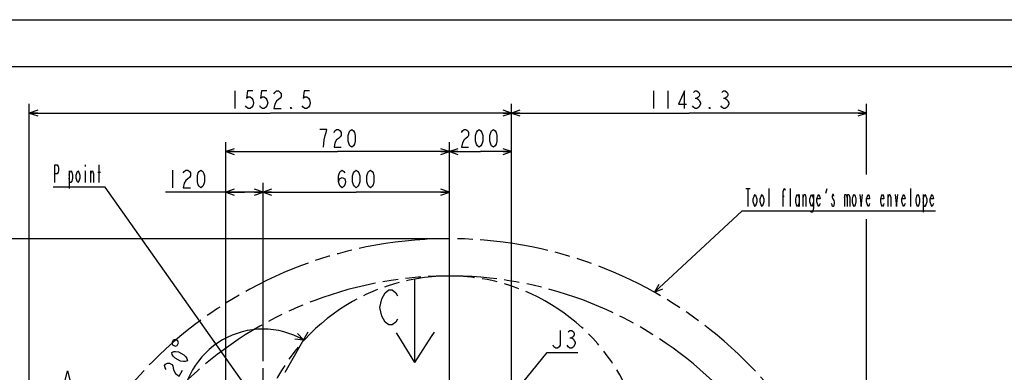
# Model space of a CAD drawing. Header units: millimetres. Extents: x 0 to 1249, y 0 to 420.
# Tile 87 of 104: x 267 to 478, y 344 to 420. Entities that reach past the tile are written whole.
import ezdxf

# ---------------------------------------------------------------- set-up
doc = ezdxf.new("R2010")
doc.units = ezdxf.units.MM
doc.header["$LTSCALE"] = 32.67
doc.linetypes.add('CENTER', pattern=[0.6, 0.375, -0.075, 0.075, -0.075])
doc.linetypes.add('PHANTOM', pattern=[0.8, 0.45, -0.05, 0.1, -0.05, 0.1, -0.05])
doc.layers.get('0').update_dxf_attribs({"linetype": 'CONTINUOUS'})
for name, color, linetype in [('AXIS', 7, 'CONTINUOUS'), ('CRV2', 7, 'CONTINUOUS'), ('DRA_ITEM', 7, 'CONTINUOUS'), ('DRIV_DIM', 7, 'CONTINUOUS')]:
    doc.layers.add(name, color=color, linetype=linetype)
doc.styles.get("Standard").update_dxf_attribs({"font": 'txt', "width": 0.8})
doc.dimstyles.new('DIMSTYLE_3', dxfattribs={"dimtxt": 3.8, "dimasz": 1.8, "dimexe": 2, "dimexo": 1.5, "dimgap": 0.95, "dimtad": 1, "dimdec": 3, "dimlfac": 15, "dimdsep": 46, "dimtxsty": 'STANDARD', "dimblk": 'OPEN', "dimblk1": 'OPEN', "dimblk2": 'OPEN', "dimcen": 0.09, "dimadec": 0, "dimazin": 0, "dimtp": 0.001, "dimtm": 0.001, "dimtfac": 1, "dimtdec": 3, "dimtofl": 0, "dimtmove": 0, "dimatfit": 3, "dimldrblk": 'OPEN', "dimfxl": 1, "dimtolj": 1, "dimarcsym": 0})
doc.dimstyles.new('DIMSTYLE_4', dxfattribs={"dimtxt": 3.8, "dimasz": 1.8, "dimexe": 2, "dimexo": 1.5, "dimgap": 0.95, "dimtad": 1, "dimdec": 1, "dimlfac": 15, "dimdsep": 46, "dimtxsty": 'STANDARD', "dimblk": 'OPEN', "dimblk1": 'OPEN', "dimblk2": 'OPEN', "dimcen": 0.09, "dimadec": 0, "dimazin": 0, "dimtp": 0.001, "dimtm": 0.001, "dimtfac": 1, "dimtdec": 1, "dimtofl": 0, "dimtmove": 0, "dimatfit": 3, "dimldrblk": 'OPEN', "dimfxl": 1, "dimtolj": 1, "dimarcsym": 0})
doc.dimstyles.new('DIMSTYLE_6', dxfattribs={"dimtxt": 3.8, "dimasz": 1.8, "dimexe": 2, "dimexo": 1.5, "dimgap": 1.9, "dimtad": 1, "dimdec": 3, "dimlfac": 15, "dimdsep": 46, "dimtxsty": 'STANDARD', "dimblk": 'OPEN', "dimblk1": 'OPEN', "dimblk2": 'OPEN', "dimcen": 0.09, "dimadec": 0, "dimazin": 0, "dimtp": 0.5, "dimtm": 0.5, "dimtfac": 1, "dimtdec": 3, "dimtofl": 0, "dimtmove": 0, "dimatfit": 3, "dimldrblk": 'OPEN', "dimfxl": 1, "dimtolj": 1, "dimarcsym": 0})

# ---------------------------------------------------------------- blocks, each defined once
blk = doc.blocks.new('_OPEN')
at = {"color": 0, "linetype": 'BYBLOCK'}
for p, q in [((0, 0), (-1, 0.34)), ((-1, -0.34), (0, 0)), ((-1, 0), (0, 0))]:
    blk.add_line(p, q, dxfattribs=at)
blk = doc.blocks.new('*D7')
at = {"layer": 'DRIV_DIM', "color": 2, "linetype": 'CONTINUOUS'}
for p, q in [((359.2, 335.85), (359.2, 393.71)), ((372.53, 291.53), (372.53, 393.71)), ((359.2, 391.71), (365.86, 391.71)), ((372.53, 391.71), (365.86, 391.71))]:
    blk.add_line(p, q, dxfattribs=at)
at = {"layer": 'DRIV_DIM', "color": 2, "linetype": 'CONTINUOUS', "xscale": 1.8, "yscale": 1.8, "zscale": 1.8, "rotation": 180}
blk.add_blockref('_OPEN', (359.2, 391.71), dxfattribs=at)
at = {"layer": 'DRIV_DIM', "color": 2, "linetype": 'CONTINUOUS', "xscale": 1.8, "yscale": 1.8, "zscale": 1.8}
blk.add_blockref('_OPEN', (372.53, 391.71), dxfattribs=at)
blk = doc.blocks.new('*D8')
at = {"layer": 'DRIV_DIM', "color": 2, "linetype": 'CONTINUOUS'}
for p, q in [((319.2, 346.81), (319.2, 385.02)), ((359.2, 335.85), (359.2, 385.02)), ((319.2, 383.02), (339.2, 383.02)), ((359.2, 383.02), (339.2, 383.02))]:
    blk.add_line(p, q, dxfattribs=at)
at = {"layer": 'DRIV_DIM', "color": 2, "linetype": 'CONTINUOUS', "xscale": 1.8, "yscale": 1.8, "zscale": 1.8, "rotation": 180}
blk.add_blockref('_OPEN', (319.2, 383.02), dxfattribs=at)
at = {"layer": 'DRIV_DIM', "color": 2, "linetype": 'CONTINUOUS', "xscale": 1.8, "yscale": 1.8, "zscale": 1.8}
blk.add_blockref('_OPEN', (359.2, 383.02), dxfattribs=at)
blk = doc.blocks.new('*D9')
at = {"layer": 'DRIV_DIM', "color": 2, "linetype": 'CONTINUOUS'}
for p, q in [((311.2, 339.74), (311.2, 385.02)), ((319.2, 346.81), (319.2, 385.02)), ((315.2, 383.02), (298.28, 383.02)), ((311.2, 383.02), (315.2, 383.02)), ((319.2, 383.02), (315.2, 383.02))]:
    blk.add_line(p, q, dxfattribs=at)
at = {"layer": 'DRIV_DIM', "color": 2, "linetype": 'CONTINUOUS', "xscale": 1.8, "yscale": 1.8, "zscale": 1.8, "rotation": 180}
blk.add_blockref('_OPEN', (311.2, 383.02), dxfattribs=at)
at = {"layer": 'DRIV_DIM', "color": 2, "linetype": 'CONTINUOUS', "xscale": 1.8, "yscale": 1.8, "zscale": 1.8}
blk.add_blockref('_OPEN', (319.2, 383.02), dxfattribs=at)
blk = doc.blocks.new('*D10')
at = {"layer": 'DRIV_DIM', "color": 2, "linetype": 'CONTINUOUS'}
for p, q in [((311.2, 339.74), (311.2, 393.71)), ((359.2, 335.85), (359.2, 393.71)), ((311.2, 391.71), (335.2, 391.71)), ((359.2, 391.71), (335.2, 391.71))]:
    blk.add_line(p, q, dxfattribs=at)
at = {"layer": 'DRIV_DIM', "color": 2, "linetype": 'CONTINUOUS', "xscale": 1.8, "yscale": 1.8, "zscale": 1.8, "rotation": 180}
blk.add_blockref('_OPEN', (311.2, 391.71), dxfattribs=at)
at = {"layer": 'DRIV_DIM', "color": 2, "linetype": 'CONTINUOUS', "xscale": 1.8, "yscale": 1.8, "zscale": 1.8}
blk.add_blockref('_OPEN', (359.2, 391.71), dxfattribs=at)
blk = doc.blocks.new('*D11')
at = {"layer": 'DRIV_DIM', "color": 2, "linetype": 'CONTINUOUS'}
for p, q in [((269.03, 284.38), (269.03, 401.98)), ((372.53, 291.53), (372.53, 401.98)), ((269.03, 399.98), (320.78, 399.98)), ((372.53, 399.98), (320.78, 399.98))]:
    blk.add_line(p, q, dxfattribs=at)
at = {"layer": 'DRIV_DIM', "color": 2, "linetype": 'CONTINUOUS', "xscale": 1.8, "yscale": 1.8, "zscale": 1.8, "rotation": 180}
blk.add_blockref('_OPEN', (269.03, 399.98), dxfattribs=at)
at = {"layer": 'DRIV_DIM', "color": 2, "linetype": 'CONTINUOUS', "xscale": 1.8, "yscale": 1.8, "zscale": 1.8}
blk.add_blockref('_OPEN', (372.53, 399.98), dxfattribs=at)
blk = doc.blocks.new('*D12')
at = {"layer": 'DRIV_DIM', "color": 2, "linetype": 'CONTINUOUS'}
for p, q in [((357.7, 373.04), (254.48, 373.04)), ((256.48, 373.04), (256.48, 314.63)), ((256.48, 256.21), (256.48, 314.63)), ((271.57, 256.21), (254.48, 256.21))]:
    blk.add_line(p, q, dxfattribs=at)
at = {"layer": 'DRIV_DIM', "color": 2, "linetype": 'CONTINUOUS', "xscale": 1.8, "yscale": 1.8, "zscale": 1.8}
for p, rotation in [((256.48, 373.04), 90), ((256.48, 256.21), 270)]:
    blk.add_blockref('_OPEN', p, dxfattribs=dict(at, rotation=rotation))
blk = doc.blocks.new('*D14')
at = {"layer": 'DRIV_DIM', "color": 2, "linetype": 'CONTINUOUS'}
for p, q in [((372.53, 291.53), (372.53, 401.98)), ((448.75, 386.82), (448.75, 401.98)), ((372.53, 399.98), (410.64, 399.98)), ((448.75, 399.98), (410.64, 399.98)), ((448.75, 291.32), (448.75, 377.21))]:
    blk.add_line(p, q, dxfattribs=at)
at = {"layer": 'DRIV_DIM', "color": 2, "linetype": 'CONTINUOUS', "xscale": 1.8, "yscale": 1.8, "zscale": 1.8, "rotation": 180}
blk.add_blockref('_OPEN', (372.53, 399.98), dxfattribs=at)
at = {"layer": 'DRIV_DIM', "color": 2, "linetype": 'CONTINUOUS', "xscale": 1.8, "yscale": 1.8, "zscale": 1.8}
blk.add_blockref('_OPEN', (448.75, 399.98), dxfattribs=at)
blk = doc.blocks.new('*D28')
at = {"layer": 'DRIV_DIM', "color": 2, "linetype": 'CONTINUOUS'}
for p, q in [((323.95, 344.44), (328.92, 353.06)), ((308.59, 336.21), (299.74, 336.21))]:
    blk.add_line(p, q, dxfattribs=at)
for points in [[(326.04, 351.59), (327.92, 351.32), (326.6, 352.69)], [(301.22, 338.04), (301.74, 336.21), (302.45, 337.98)]]:
    blk.add_lwpolyline(points, dxfattribs=at)
for start, end in [(60, 120), (120, 180)]:
    blk.add_arc((319.2, 336.21), 17.45, start, end, dxfattribs=at)
blk = doc.blocks.new('ARROW_BL2', base_point=(351.93, 355.37))
at = {"layer": 'DRA_ITEM', "color": 5, "linetype": 'CONTINUOUS'}
for p, q in [((351.78, 362.83), (351.78, 364.27)), ((351.78, 361.47), (351.78, 362.83)), ((351.78, 346.47), (351.78, 361.47)), ((355.38, 352.04), (356, 353.01)), ((348.37, 352.04), (347.85, 352.88)), ((351.78, 346.47), (348.37, 352.04)), ((351.78, 346.47), (355.38, 352.04))]:
    blk.add_line(p, q, dxfattribs=at)

msp = doc.modelspace()

# ---------------------------------------------------------------- linework, layer by layer
at = {"color": 7, "linetype": 'CONTINUOUS'}
for p, q in [((12.377365, 420), (584.301025, 420)), ((10, 410), (584, 410))]:
    msp.add_line(p, q, dxfattribs=at)
at = {"layer": 'AXIS', "color": 7, "linetype": 'CENTER'}
msp.add_line((319.19709, 336.210448), (319.19709, 345.314266), dxfattribs=at)
at = {"layer": 'CRV2', "color": 4, "linetype": 'PHANTOM'}
for centre, radius, start, end in [((359.19709, 282.877114), 90.163702, 10, 260), ((359.19709, 282.877114), 82.163702, 10, 260), ((359.19709, 322.877114), 42.163702, 11.56505118, 155.56980203)]:
    msp.add_arc(centre, radius, start, end, dxfattribs=at)
at = {"layer": 'DRA_ITEM', "color": 2, "linetype": 'CONTINUOUS'}
for p, q in [((277.574598, 387.607958), (277.574598, 383.807938)), ((280.994593, 388.874595), (280.994593, 388.557944)), ((280.994593, 387.607958), (280.994593, 385.074612)), ((282.229598, 385.074612), (282.229598, 387.607958)), ((283.749602, 387.291271), (284.319601, 387.291271)), ((284.034601, 385.074612), (284.034601, 388.874595)), ((284.7946, 384.124607), (274.1546, 384.124607)), ((285.2946, 384.124607), (284.7946, 384.124607)), ((319.19709, 336.210448), (285.2946, 384.124607)), ((422.812311, 383.778898), (423.762297, 383.778898)), ((423.287322, 383.778898), (423.287322, 379.978915)), ((427.847316, 379.978915), (427.847316, 383.778898)), ((432.40731, 379.978915), (432.40731, 383.778898)), ((440.007313, 382.828912), (440.292312, 383.778898)), ((458.247326, 379.978915), (458.247326, 383.778898)), ((430.697313, 382.195575), (431.0773, 382.195575)), ((434.30732, 382.512225), (434.30732, 379.978915)), ((435.162319, 379.978915), (435.162319, 382.512225)), ((443.997308, 382.512225), (443.997308, 379.978915)), ((453.402296, 379.978915), (453.402296, 382.512225)), ((460.90731, 382.512225), (460.90731, 378.712242)), ((403.254888, 361.543522), (422.027309, 379.028899)), ((422.027309, 379.028899), (422.527309, 379.028899)), ((422.527309, 379.028899), (463.567309, 379.028899)), ((385.074422, 351.780012), (385.454446, 351.780012)), ((359.19709, 322.877114), (380.204432, 348.613345)), ((380.204432, 348.613345), (380.704432, 348.613345)), ((380.704432, 348.613345), (386.784432, 348.613345))]:
    msp.add_line(p, q, dxfattribs=at)
for points in [[(274.534607, 385.074612), (274.534607, 388.874595), (275.009601, 388.874595), (275.199595, 388.557944), (275.2946, 388.241258), (275.2946, 387.607958), (275.199595, 387.291271), (275.009601, 386.974621), (274.534607, 386.974621)], [(277.574598, 386.657935), (277.764591, 387.291271), (277.954603, 387.607958), (278.144597, 387.291271), (278.334591, 386.657935), (278.334591, 386.024598), (278.144597, 385.391262), (277.954603, 385.074612), (277.764591, 385.074612), (277.574598, 386.024598)], [(279.854595, 386.024598), (279.664601, 385.391262), (279.474607, 385.074612), (279.284595, 385.391262), (279.094602, 386.024598), (279.094602, 386.657935), (279.284595, 387.291271), (279.474607, 387.607958), (279.664601, 387.291271), (279.854595, 386.657935), (279.854595, 386.024598)], [(282.229598, 386.974621), (282.419591, 387.607958), (282.609603, 387.607958), (282.799597, 386.974621), (282.799597, 385.074612)], [(430.887324, 379.978915), (430.887324, 383.145562), (431.0773, 383.778898), (431.172324, 383.778898), (431.267312, 383.462248)], [(425.187296, 380.928902), (424.99732, 380.295565), (424.807308, 379.978915), (424.617296, 380.295565), (424.427321, 380.928902), (424.427321, 381.562239), (424.617296, 382.195575), (424.807308, 382.512225), (424.99732, 382.195575), (425.187296, 381.562239), (425.187296, 380.928902)], [(426.707318, 380.928902), (426.517306, 380.295565), (426.327294, 379.978915), (426.137318, 380.295565), (425.947307, 380.928902), (425.947307, 381.562239), (426.137318, 382.195575), (426.327294, 382.512225), (426.517306, 382.195575), (426.707318, 381.562239), (426.707318, 380.928902)], [(434.30732, 380.928902), (434.117308, 380.295565), (433.927296, 379.978915), (433.737321, 380.295565), (433.547309, 380.928902), (433.547309, 381.562239), (433.737321, 382.195575), (433.927296, 382.512225), (434.117308, 382.195575), (434.30732, 381.562239)], [(435.162319, 381.878889), (435.352295, 382.512225), (435.542306, 382.512225), (435.732318, 381.878889), (435.732318, 379.978915)], [(437.347292, 380.928902), (437.157316, 380.295565), (436.967305, 379.978915), (436.777293, 380.295565), (436.587317, 380.928902), (436.587317, 381.562239), (436.777293, 382.195575), (436.967305, 382.512225), (437.157316, 382.195575), (437.347292, 381.562239)], [(437.347292, 382.512225), (437.347292, 379.662229), (437.252304, 379.028892), (437.157316, 378.712242), (436.777293, 378.712242), (436.682305, 379.028892)], [(438.772326, 380.612216), (438.677302, 380.295565), (438.487327, 379.978915), (438.297315, 380.295565), (438.107303, 380.928902), (438.107303, 381.562239), (438.297315, 382.195575), (438.487327, 382.512225), (438.677302, 382.195575), (438.772326, 381.562239), (438.107303, 381.562239)], [(441.812298, 380.612216), (441.622323, 379.978915), (441.432311, 379.978915), (441.337323, 380.295565), (441.242299, 380.612216)], [(441.717311, 382.195575), (441.622323, 382.512225), (441.432311, 382.512225), (441.337323, 382.195575), (441.337323, 381.878889), (441.527299, 381.562239), (441.717311, 381.245552), (441.812298, 380.928902), (441.812298, 380.612216)], [(443.997308, 381.878889), (444.187319, 382.512225), (444.377295, 382.512225), (444.567307, 381.878889), (444.567307, 379.978915)], [(444.567307, 381.878889), (444.757319, 382.512225), (444.947294, 382.512225), (445.137306, 381.878889), (445.137306, 379.978915)], [(446.467317, 380.928902), (446.277305, 380.295565), (446.087293, 379.978915), (445.897317, 380.295565), (445.707305, 380.928902), (445.707305, 381.562239), (445.897317, 382.195575), (446.087293, 382.512225), (446.277305, 382.195575), (446.467317, 381.562239), (446.467317, 380.928902)], [(447.322315, 382.512225), (447.607315, 379.978915), (447.892315, 382.512225)], [(449.412301, 380.612216), (449.317313, 380.295565), (449.127301, 379.978915), (448.937325, 380.295565), (448.747314, 380.928902), (448.747314, 381.562239), (448.937325, 382.195575), (449.127301, 382.512225), (449.317313, 382.195575), (449.412301, 381.562239), (448.747314, 381.562239)], [(452.452309, 380.612216), (452.357321, 380.295565), (452.167309, 379.978915), (451.977297, 380.295565), (451.787322, 380.928902), (451.787322, 381.562239), (451.977297, 382.195575), (452.167309, 382.512225), (452.357321, 382.195575), (452.452309, 381.562239), (451.787322, 381.562239)], [(453.402296, 381.878889), (453.592307, 382.512225), (453.782319, 382.512225), (453.972295, 381.878889), (453.972295, 379.978915)], [(454.922318, 382.512225), (455.207317, 379.978915), (455.492317, 382.512225)], [(457.012303, 380.612216), (456.917315, 380.295565), (456.727303, 379.978915), (456.537292, 380.295565), (456.347316, 380.928902), (456.347316, 381.562239), (456.537292, 382.195575), (456.727303, 382.512225), (456.917315, 382.195575), (457.012303, 381.562239), (456.347316, 381.562239)], [(460.147299, 380.928902), (459.957323, 380.295565), (459.767312, 379.978915), (459.5773, 380.295565), (459.387324, 380.928902), (459.387324, 381.562239), (459.5773, 382.195575), (459.767312, 382.512225), (459.957323, 382.195575), (460.147299, 381.562239), (460.147299, 380.928902)], [(460.90731, 381.562239), (461.097322, 382.195575), (461.287297, 382.512225), (461.477309, 382.195575), (461.667321, 381.562239), (461.667321, 380.928902), (461.477309, 380.295565), (461.287297, 379.978915), (461.097322, 379.978915), (460.90731, 380.928902)], [(463.092319, 380.612216), (462.997295, 380.295565), (462.80732, 379.978915), (462.617308, 380.295565), (462.427296, 380.928902), (462.427296, 381.562239), (462.617308, 382.195575), (462.80732, 382.512225), (462.997295, 382.195575), (463.092319, 381.562239), (462.427296, 381.562239)], [(344.682784, 360.175374), (345.432753, 361.42537), (346.182758, 362.050368), (346.932762, 362.050368), (347.682767, 361.42537), (348.057751, 360.800372)], [(404.152427, 363.22085), (403.254888, 361.543522), (404.991635, 362.319871)], [(345.432753, 355.175391), (344.682784, 356.425387), (344.307764, 358.300381), (344.682784, 360.175374)], [(348.057751, 355.800389), (347.682767, 355.175391), (346.932762, 354.550393), (346.182758, 354.550393), (345.432753, 355.175391)], [(382.984437, 353.363336), (382.984437, 350.196689), (382.794425, 349.880003), (382.414437, 349.563353), (382.03445, 349.563353), (381.654426, 349.880003), (381.464414, 350.196689)], [(384.694434, 353.046686), (385.074422, 353.363336), (385.454446, 353.363336), (385.834433, 353.046686), (386.024445, 352.729999), (386.024445, 352.413349), (385.834433, 352.096663), (385.454446, 351.780012), (385.834433, 351.463362), (386.024445, 351.146676), (386.21442, 350.830026), (386.21442, 350.513339)], [(386.21442, 350.513339), (385.834433, 349.880003), (385.454446, 349.563353), (385.074422, 349.563353), (384.694434, 349.880003), (384.504423, 350.196689)], [(275.38734, 337.234662), (277.262352, 344.734674), (279.137346, 337.234662)]]:
    msp.add_lwpolyline(points, dxfattribs=at)
at = {"layer": 'DRIV_DIM', "color": 2, "linetype": 'CONTINUOUS'}
for p, q in [((313.181896, 404.730668), (313.181896, 400.930648)), ((403.041762, 404.730668), (403.041762, 400.930648)), ((406.08177, 404.730668), (406.08177, 400.930648)), ((411.971774, 403.147308), (412.351762, 403.147308)), ((418.051755, 403.147308), (418.431778, 403.147308)), ((299.797028, 387.769727), (299.797028, 383.969708))]:
    msp.add_line(p, q, dxfattribs=at)
for points in [[(316.981915, 404.730668), (315.841916, 404.730668), (315.651905, 403.147308), (316.031892, 403.463995), (316.411916, 403.463995), (316.791903, 403.147308), (316.981915, 402.830658), (317.171891, 402.197321), (316.981915, 401.563985), (316.791903, 401.247335), (316.411916, 400.930648), (316.031892, 400.930648), (315.651905, 401.247335), (315.461893, 401.563985)], [(320.021923, 404.730668), (318.881888, 404.730668), (318.691913, 403.147308), (319.0719, 403.463995), (319.451888, 403.463995), (319.831911, 403.147308), (320.021923, 402.830658), (320.211899, 402.197321), (320.021923, 401.563985), (319.831911, 401.247335), (319.451888, 400.930648), (319.0719, 400.930648), (318.691913, 401.247335), (318.501901, 401.563985)], [(321.541909, 404.097331), (321.731921, 404.413981), (322.111908, 404.730668), (322.491896, 404.730668), (322.871919, 404.413981), (323.061895, 404.097331), (323.061895, 403.463995), (322.871919, 403.147308), (322.111908, 402.513972)], [(329.141911, 404.730668), (328.001913, 404.730668), (327.811901, 403.147308), (328.191888, 403.463995), (328.571912, 403.463995), (328.9519, 403.147308), (329.141911, 402.830658), (329.331923, 402.197321), (329.141911, 401.563985), (328.9519, 401.247335), (328.571912, 400.930648), (328.191888, 400.930648), (327.811901, 401.247335), (327.621889, 401.563985)], [(409.691777, 400.930648), (409.691777, 404.730668), (408.361767, 401.880635), (410.071765, 401.880635)], [(411.591751, 404.413981), (411.971774, 404.730668), (412.351762, 404.730668), (412.731749, 404.413981), (412.921761, 404.097331), (412.921761, 403.780645), (412.731749, 403.463995), (412.351762, 403.147308), (412.731749, 402.830658), (412.921761, 402.513972), (413.111773, 402.197321), (413.111773, 401.880635)], [(417.671767, 404.413981), (418.051755, 404.730668), (418.431778, 404.730668), (418.811766, 404.413981), (419.001777, 404.097331), (419.001777, 403.780645), (418.811766, 403.463995), (418.431778, 403.147308), (418.811766, 402.830658), (419.001777, 402.513972), (419.191753, 402.197321), (419.191753, 401.880635)], [(322.111908, 402.513972), (321.731921, 401.880635), (321.541909, 400.930648), (323.061895, 400.930648)], [(413.111773, 401.880635), (412.731749, 401.247335), (412.351762, 400.930648), (411.971774, 400.930648), (411.591751, 401.247335), (411.401775, 401.563985)], [(419.191753, 401.880635), (418.811766, 401.247335), (418.431778, 400.930648), (418.051755, 400.930648), (417.671767, 401.247335), (417.481755, 401.563985)], [(325.341892, 400.930648), (325.151917, 400.930648), (325.151917, 401.247335), (325.341892, 400.930648)], [(415.201758, 400.930648), (415.011746, 400.930648), (415.011746, 401.247335), (415.201758, 400.930648)], [(332.157085, 392.662541), (332.347097, 394.245864), (332.537072, 395.195887), (332.727084, 395.829224), (332.917096, 396.462524), (331.397074, 396.462524)], [(334.437082, 395.829224), (334.627094, 396.145874), (335.007081, 396.462524), (335.387105, 396.462524), (335.767092, 396.145874), (335.957104, 395.829224), (335.957104, 395.195887), (335.767092, 394.879201), (335.387105, 394.562551), (335.007081, 394.245864), (334.627094, 393.612528), (334.437082, 392.662541), (335.957104, 392.662541)], [(338.237101, 392.662541), (337.857078, 392.979191), (337.667102, 393.295878), (337.47709, 393.929214), (337.47709, 395.195887), (337.667102, 395.829224), (337.857078, 396.145874), (338.237101, 396.462524), (338.617089, 396.145874), (338.807101, 395.829224), (338.997076, 395.195887), (338.997076, 393.929214), (338.807101, 393.295878), (338.617089, 392.979191), (338.237101, 392.662541)], [(361.804878, 395.829224), (361.99489, 396.145874), (362.374877, 396.462524), (362.754901, 396.462524), (363.134888, 396.145874), (363.3249, 395.829224), (363.3249, 395.195887), (363.134888, 394.879201), (362.754901, 394.562551), (362.374877, 394.245864), (361.99489, 393.612528), (361.804878, 392.662541), (363.3249, 392.662541)], [(365.604897, 392.662541), (365.224874, 392.979191), (365.034898, 393.295878), (364.844886, 393.929214), (364.844886, 395.195887), (365.034898, 395.829224), (365.224874, 396.145874), (365.604897, 396.462524), (365.984885, 396.145874), (366.174896, 395.829224), (366.364872, 395.195887), (366.364872, 393.929214), (366.174896, 393.295878), (365.984885, 392.979191), (365.604897, 392.662541)], [(368.644869, 392.662541), (368.264882, 392.979191), (368.07487, 393.295878), (367.884894, 393.929214), (367.884894, 395.195887), (368.07487, 395.829224), (368.264882, 396.145874), (368.644869, 396.462524), (369.024893, 396.145874), (369.214868, 395.829224), (369.40488, 395.195887), (369.40488, 393.929214), (369.214868, 393.295878), (369.024893, 392.979191), (368.644869, 392.662541)], [(302.077025, 387.136391), (302.267037, 387.453041), (302.647024, 387.769727), (303.02703, 387.769727), (303.407035, 387.453041), (303.597029, 387.136391), (303.597029, 386.503054), (303.407035, 386.186368), (303.02703, 385.869717), (302.647024, 385.553031), (302.267037, 384.919694), (302.077025, 383.969708), (303.597029, 383.969708)], [(305.877044, 383.969708), (305.497021, 384.286394), (305.307045, 384.603044), (305.117033, 385.236381), (305.117033, 386.503054), (305.307045, 387.136391), (305.497021, 387.453041), (305.877044, 387.769727), (306.257032, 387.453041), (306.447044, 387.136391), (306.637019, 386.503054), (306.637019, 385.236381), (306.447044, 384.603044), (306.257032, 384.286394), (305.877044, 383.969708)], [(335.397075, 385.236381), (335.587087, 385.869717), (336.157086, 386.186368), (336.727085, 385.869717), (336.917097, 385.236381), (336.727085, 384.603044), (336.537074, 384.286394), (336.157086, 383.969708), (335.777099, 384.286394), (335.587087, 384.603044), (335.397075, 385.236381), (335.397075, 386.503054), (335.587087, 387.136391), (335.777099, 387.453041), (336.157086, 387.769727), (336.537074, 387.453041), (336.727085, 387.136391)], [(339.197094, 383.969708), (338.817107, 384.286394), (338.627095, 384.603044), (338.437083, 385.236381), (338.437083, 386.503054), (338.627095, 387.136391), (338.817107, 387.453041), (339.197094, 387.769727), (339.577082, 387.453041), (339.767094, 387.136391), (339.957105, 386.503054), (339.957105, 385.236381), (339.767094, 384.603044), (339.577082, 384.286394), (339.197094, 383.969708)], [(342.237103, 383.969708), (341.857079, 384.286394), (341.667103, 384.603044), (341.477091, 385.236381), (341.477091, 386.503054), (341.667103, 387.136391), (341.857079, 387.453041), (342.237103, 387.769727), (342.61709, 387.453041), (342.807102, 387.136391), (342.997077, 386.503054), (342.997077, 385.236381), (342.807102, 384.603044), (342.61709, 384.286394), (342.237103, 383.969708)], [(299.76012, 350.310856), (300.318917, 350.012804), (300.747359, 350.143177), (301.045429, 350.701974), (300.915074, 351.130397), (300.35626, 351.428485), (299.927817, 351.298113), (299.629748, 350.739316), (299.76012, 350.310856)], [(302.956387, 346.883247), (302.498144, 346.696969), (302.129323, 346.67837), (301.481085, 346.808815), (300.363474, 347.404954), (299.8941, 347.870648), (299.704107, 348.187335), (299.603554, 348.671664), (300.061797, 348.857905), (300.430618, 348.876504), (301.078856, 348.746095), (302.196467, 348.149956), (302.665841, 347.684226), (302.855834, 347.367539), (302.956387, 346.883247)], [(298.373933, 345.020761), (298.183939, 345.337447), (298.083387, 345.82174), (298.262232, 346.157025), (298.720475, 346.343303), (299.089296, 346.361901), (299.648111, 346.063814), (299.838087, 345.747127), (299.93864, 345.262835), (300.039211, 344.778506), (300.419162, 344.145133), (301.167952, 343.530395), (301.883333, 344.871536)]]:
    msp.add_lwpolyline(points, dxfattribs=at)

# ---------------------------------------------------------------- block references
at = {"layer": 'DRA_ITEM', "color": 2, "linetype": 'CONTINUOUS'}
msp.add_blockref('ARROW_BL2', (351.926076, 355.370649), dxfattribs=at)

# ---------------------------------------------------------------- dimensions: what is measured, and where the dimension line sits
at = {"layer": 'DRIV_DIM', "color": 2, "linetype": 'CONTINUOUS'}
for base, p1, p2, angle, dimstyle, picture, middle in [((269.033388, 399.980653), (372.530423, 290.025162), (269.033388, 282.877114), 180, 'DIMSTYLE_4', '*D11', (311.661906, 399.980653)), ((359.19709, 391.71254), (372.530423, 290.025162), (359.19709, 334.346648), 180, 'DIMSTYLE_3', '*D7', (361.044884, 391.71254)), ((311.19709, 383.019711), (319.19709, 345.314266), (311.19709, 338.24378), 180, 'DIMSTYLE_3', '*D9', (298.277031, 383.019711)), ((319.19709, 383.019711), (359.19709, 334.346648), (319.19709, 345.314266), 180, 'DIMSTYLE_3', '*D8', (334.63709, 383.019711)), ((256.476269, 373.040816), (273.06706, 256.210448), (359.19709, 373.040816), 90, 'DIMSTYLE_4', '*D12', (256.476269, 305.505632))]:
    dim = msp.add_linear_dim(base=base, p1=p1, p2=p2, angle=angle, dimstyle=dimstyle, dxfattribs=at)
    dim.commit()
    dim.dimension.update_dxf_attribs({"geometry": picture, "text_midpoint": middle, "dimtype": 160})
for base, p1, p2, dimstyle, picture, middle in [((448.753102, 399.980653), (372.530423, 290.025162), (448.753102, 289.823041), 'DIMSTYLE_4', '*D14', (401.521763, 399.980653)), ((359.19709, 391.71254), (311.19709, 338.24378), (359.19709, 334.346648), 'DIMSTYLE_3', '*D10', (330.63709, 391.71254))]:
    dim = msp.add_linear_dim(base=base, p1=p1, p2=p2, dimstyle=dimstyle, dxfattribs=at)
    dim.commit()
    dim.dimension.update_dxf_attribs({"geometry": picture, "text_midpoint": middle, "dimtype": 160})
dim = msp.add_angular_dim_2l(base=(310.470779, 351.324862), line1=((323.109827, 342.987507), (323.19709, 343.138651)), line2=((310.267797, 336.210448), (310.093271, 336.210448)), dimstyle='DIMSTYLE_6', override={"dimtad": 2}, dxfattribs=at)
dim.commit()
dim.dimension.update_dxf_attribs({"geometry": '*D28', "text_midpoint": (302.083983, 339.636176), "dimtype": 162})

doc.saveas('drawing.dxf')
